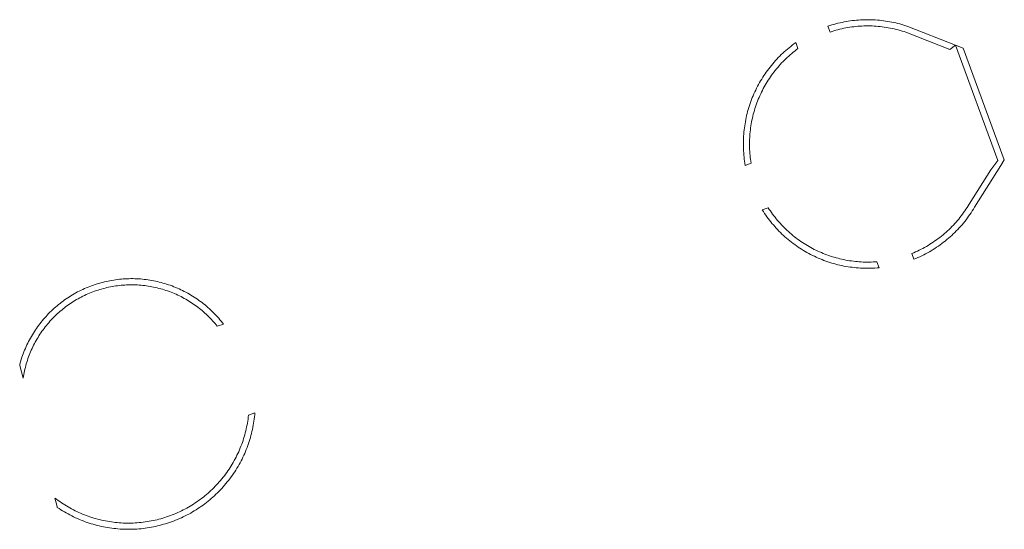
# Model space of a CAD drawing. Extents: x 212171 to 228808, y 571701 to 593093.
# Tile 62 of 97: x 223277 to 223357, y 584779 to 584820. Entities that reach past the tile are written whole.
import ezdxf

# ---------------------------------------------------------------- set-up
doc = ezdxf.new("R2010")
doc.units = 0
doc.layers.add('016 Alles planjaar 2023', color=72, linetype='Continuous', lineweight=20, true_color=0x1e90ff)

msp = doc.modelspace()

# ---------------------------------------------------------------- hatches: boundary and pattern name
at = {"layer": '016 Alles planjaar 2023', "true_color": 0x1e90ff}
h = msp.add_hatch(dxfattribs=at)
h.set_pattern_fill('DQ_CLEAR', color=72, style=0)
h.set_pattern_definition([])
h.paths.add_polyline_path([(223352.619, 584817.962), (223348.773, 584819.467), (223348.613, 584819.521), (223348.452, 584819.571), (223348.29, 584819.619), (223348.127, 584819.665), (223347.963, 584819.708), (223347.799, 584819.747), (223347.634, 584819.785), (223347.469, 584819.819), (223347.303, 584819.85), (223347.137, 584819.879), (223346.97, 584819.905), (223346.802, 584819.928), (223346.635, 584819.949), (223346.466, 584819.966), (223346.298, 584819.981), (223346.13, 584819.993), (223345.961, 584820.002), (223345.792, 584820.008), (223345.623, 584820.011), (223345.454, 584820.012), (223345.285, 584820.01), (223345.116, 584820.004), (223344.948, 584819.996), (223344.779, 584819.986), (223344.611, 584819.972), (223344.442, 584819.955), (223344.275, 584819.936), (223344.107, 584819.914), (223343.94, 584819.889), (223343.773, 584819.861), (223343.607, 584819.831), (223343.442, 584819.797), (223343.276, 584819.761), (223343.112, 584819.722), (223342.948, 584819.681), (223342.785, 584819.636), (223342.623, 584819.589), (223342.462, 584819.54), (223342.301, 584819.487), (223342.474, 584819.017), (223342.63, 584819.068), (223342.788, 584819.116), (223342.946, 584819.162), (223343.104, 584819.204), (223343.264, 584819.244), (223343.424, 584819.282), (223343.585, 584819.316), (223343.746, 584819.348), (223343.908, 584819.377), (223344.07, 584819.403), (223344.233, 584819.426), (223344.396, 584819.447), (223344.559, 584819.465), (223344.723, 584819.48), (223344.887, 584819.492), (223345.051, 584819.501), (223345.216, 584819.508), (223345.38, 584819.511), (223345.544, 584819.512), (223345.709, 584819.51), (223345.873, 584819.505), (223346.037, 584819.497), (223346.201, 584819.487), (223346.365, 584819.474), (223346.529, 584819.457), (223346.692, 584819.438), (223346.855, 584819.417), (223347.018, 584819.392), (223347.18, 584819.365), (223347.342, 584819.334), (223347.503, 584819.302), (223347.663, 584819.266), (223347.823, 584819.227), (223347.982, 584819.186), (223348.141, 584819.142), (223348.298, 584819.095), (223348.455, 584819.046), (223348.611, 584818.994), (223352.17, 584817.601), (223352.619, 584817.962)])
h = msp.add_hatch(dxfattribs=at)
h.set_pattern_fill('DQ_CLEAR', color=72, style=0)
h.set_pattern_definition([])
h.paths.add_polyline_path([(223339.69, 584818.158), (223339.553, 584818.059), (223339.418, 584817.958), (223339.284, 584817.854), (223339.152, 584817.748), (223339.022, 584817.64), (223338.894, 584817.53), (223338.768, 584817.418), (223338.643, 584817.304), (223338.521, 584817.187), (223338.4, 584817.069), (223338.281, 584816.948), (223338.165, 584816.826), (223338.051, 584816.701), (223337.938, 584816.575), (223337.828, 584816.447), (223337.72, 584816.317), (223337.614, 584816.185), (223337.511, 584816.051), (223337.41, 584815.916), (223337.311, 584815.779), (223337.214, 584815.64), (223337.119, 584815.5), (223337.028, 584815.358), (223336.938, 584815.215), (223336.851, 584815.07), (223336.766, 584814.923), (223336.684, 584814.776), (223336.604, 584814.627), (223336.527, 584814.476), (223336.452, 584814.325), (223336.38, 584814.172), (223336.311, 584814.018), (223336.244, 584813.862), (223336.179, 584813.706), (223336.118, 584813.549), (223336.059, 584813.39), (223336.002, 584813.231), (223335.949, 584813.071), (223335.898, 584812.909), (223335.849, 584812.747), (223335.804, 584812.585), (223335.761, 584812.421), (223335.721, 584812.257), (223335.684, 584812.092), (223335.649, 584811.927), (223335.618, 584811.76), (223335.589, 584811.594), (223335.563, 584811.427), (223335.539, 584811.259), (223335.519, 584811.092), (223335.501, 584810.924), (223335.487, 584810.755), (223335.475, 584810.587), (223335.465, 584810.418), (223335.459, 584810.249), (223335.456, 584810.08), (223335.455, 584809.911), (223335.457, 584809.742), (223335.462, 584809.573), (223335.47, 584809.404), (223335.481, 584809.235), (223335.495, 584809.067), (223335.511, 584808.898), (223335.53, 584808.731), (223335.552, 584808.563), (223335.577, 584808.396), (223335.605, 584808.229), (223336.082, 584808.405), (223336.057, 584808.563), (223336.035, 584808.721), (223336.016, 584808.879), (223335.999, 584809.038), (223335.985, 584809.197), (223335.974, 584809.356), (223335.965, 584809.516), (223335.959, 584809.675), (223335.956, 584809.835), (223335.955, 584809.994), (223335.957, 584810.154), (223335.961, 584810.313), (223335.969, 584810.473), (223335.979, 584810.632), (223335.991, 584810.791), (223336.006, 584810.95), (223336.024, 584811.109), (223336.045, 584811.267), (223336.068, 584811.425), (223336.094, 584811.583), (223336.122, 584811.74), (223336.153, 584811.896), (223336.187, 584812.052), (223336.223, 584812.208), (223336.262, 584812.362), (223336.304, 584812.517), (223336.348, 584812.67), (223336.394, 584812.823), (223336.443, 584812.974), (223336.495, 584813.126), (223336.549, 584813.276), (223336.606, 584813.425), (223336.665, 584813.573), (223336.727, 584813.72), (223336.791, 584813.867), (223336.857, 584814.012), (223336.926, 584814.156), (223336.998, 584814.298), (223337.071, 584814.44), (223337.147, 584814.58), (223337.226, 584814.719), (223337.306, 584814.857), (223337.389, 584814.993), (223337.475, 584815.128), (223337.562, 584815.262), (223337.652, 584815.394), (223337.744, 584815.524), (223337.838, 584815.653), (223337.934, 584815.781), (223338.032, 584815.906), (223338.133, 584816.031), (223338.235, 584816.153), (223338.34, 584816.274), (223338.446, 584816.392), (223338.555, 584816.51), (223338.665, 584816.625), (223338.777, 584816.738), (223338.892, 584816.85), (223339.008, 584816.959), (223339.126, 584817.067), (223339.245, 584817.173), (223339.367, 584817.276), (223339.49, 584817.378), (223339.615, 584817.477), (223339.741, 584817.575), (223339.869, 584817.67), (223339.69, 584818.158)])
h = msp.add_hatch(dxfattribs=at)
h.set_pattern_fill('DQ_CLEAR', color=72, style=0)
h.set_pattern_definition([])
h.paths.add_polyline_path([(223355.477, 584807.87), (223353.728, 584805.092), (223353.643, 584804.952), (223353.556, 584804.813), (223353.467, 584804.676), (223353.375, 584804.54), (223353.281, 584804.406), (223353.184, 584804.273), (223353.086, 584804.143), (223352.985, 584804.013), (223352.882, 584803.886), (223352.777, 584803.761), (223352.669, 584803.637), (223352.56, 584803.515), (223352.448, 584803.395), (223352.334, 584803.277), (223352.219, 584803.161), (223352.101, 584803.047), (223351.982, 584802.935), (223351.86, 584802.825), (223351.737, 584802.717), (223351.612, 584802.611), (223351.485, 584802.507), (223351.356, 584802.406), (223351.226, 584802.307), (223351.094, 584802.21), (223350.96, 584802.115), (223350.824, 584802.023), (223350.687, 584801.933), (223350.549, 584801.845), (223350.409, 584801.76), (223350.268, 584801.677), (223350.125, 584801.597), (223349.981, 584801.519), (223349.835, 584801.443), (223349.689, 584801.37), (223349.541, 584801.3), (223349.392, 584801.232), (223349.241, 584801.167), (223349.09, 584801.104), (223349.263, 584800.634), (223349.423, 584800.7), (223349.581, 584800.769), (223349.739, 584800.84), (223349.895, 584800.914), (223350.05, 584800.991), (223350.203, 584801.07), (223350.355, 584801.152), (223350.506, 584801.237), (223350.655, 584801.324), (223350.803, 584801.414), (223350.949, 584801.506), (223351.094, 584801.601), (223351.236, 584801.698), (223351.378, 584801.798), (223351.517, 584801.9), (223351.655, 584802.005), (223351.791, 584802.112), (223351.925, 584802.221), (223352.057, 584802.332), (223352.187, 584802.446), (223352.315, 584802.562), (223352.441, 584802.68), (223352.565, 584802.8), (223352.687, 584802.923), (223352.807, 584803.047), (223352.925, 584803.174), (223353.041, 584803.302), (223353.154, 584803.433), (223353.265, 584803.565), (223353.374, 584803.699), (223353.48, 584803.836), (223353.584, 584803.974), (223353.686, 584804.113), (223353.785, 584804.255), (223353.882, 584804.398), (223353.977, 584804.543), (223354.069, 584804.689), (223354.158, 584804.837), (223356.28, 584808.207), (223356.572, 584808.67), (223353.241, 584817.718), (223352.619, 584817.962), (223356.059, 584808.616), (223355.477, 584807.87)])
h = msp.add_hatch(dxfattribs=at)
h.set_pattern_fill('DQ_CLEAR', color=72, style=0)
h.set_pattern_definition([])
h.paths.add_polyline_path([(223346.444, 584799.95), (223346.266, 584800.437), (223346.108, 584800.426), (223345.949, 584800.417), (223345.791, 584800.411), (223345.632, 584800.408), (223345.473, 584800.407), (223345.314, 584800.409), (223345.156, 584800.413), (223344.997, 584800.42), (223344.839, 584800.43), (223344.68, 584800.443), (223344.522, 584800.458), (223344.365, 584800.475), (223344.207, 584800.496), (223344.05, 584800.519), (223343.893, 584800.544), (223343.737, 584800.572), (223343.581, 584800.603), (223343.426, 584800.636), (223343.272, 584800.672), (223343.118, 584800.711), (223342.964, 584800.752), (223342.811, 584800.795), (223342.66, 584800.841), (223342.508, 584800.89), (223342.358, 584800.941), (223342.209, 584800.994), (223342.06, 584801.05), (223341.913, 584801.109), (223341.766, 584801.17), (223341.621, 584801.233), (223341.476, 584801.299), (223341.333, 584801.367), (223341.191, 584801.438), (223341.049, 584801.511), (223340.91, 584801.586), (223340.771, 584801.664), (223340.634, 584801.743), (223340.498, 584801.826), (223340.364, 584801.91), (223340.231, 584801.997), (223340.099, 584802.085), (223339.969, 584802.176), (223339.84, 584802.269), (223339.713, 584802.365), (223339.588, 584802.462), (223339.464, 584802.561), (223339.342, 584802.663), (223339.222, 584802.766), (223339.103, 584802.872), (223338.986, 584802.979), (223338.871, 584803.089), (223338.758, 584803.2), (223338.647, 584803.313), (223338.537, 584803.428), (223338.429, 584803.545), (223338.324, 584803.663), (223338.22, 584803.783), (223338.119, 584803.905), (223338.019, 584804.029), (223337.922, 584804.154), (223337.826, 584804.281), (223337.733, 584804.41), (223337.642, 584804.54), (223337.553, 584804.671), (223337.466, 584804.804), (223336.985, 584804.628), (223337.075, 584804.486), (223337.168, 584804.346), (223337.263, 584804.207), (223337.361, 584804.07), (223337.461, 584803.934), (223337.563, 584803.8), (223337.667, 584803.668), (223337.773, 584803.538), (223337.882, 584803.409), (223337.993, 584803.282), (223338.106, 584803.157), (223338.221, 584803.034), (223338.337, 584802.913), (223338.456, 584802.794), (223338.577, 584802.677), (223338.7, 584802.562), (223338.825, 584802.449), (223338.952, 584802.338), (223339.08, 584802.23), (223339.211, 584802.123), (223339.343, 584802.019), (223339.477, 584801.917), (223339.612, 584801.817), (223339.749, 584801.719), (223339.888, 584801.624), (223340.028, 584801.531), (223340.17, 584801.441), (223340.314, 584801.352), (223340.458, 584801.267), (223340.605, 584801.183), (223340.752, 584801.103), (223340.901, 584801.024), (223341.051, 584800.948), (223341.203, 584800.875), (223341.356, 584800.804), (223341.509, 584800.736), (223341.664, 584800.67), (223341.821, 584800.607), (223341.978, 584800.547), (223342.136, 584800.489), (223342.295, 584800.434), (223342.455, 584800.381), (223342.615, 584800.332), (223342.777, 584800.285), (223342.939, 584800.24), (223343.103, 584800.198), (223343.266, 584800.16), (223343.431, 584800.123), (223343.596, 584800.09), (223343.761, 584800.059), (223343.927, 584800.032), (223344.094, 584800.006), (223344.26, 584799.984), (223344.428, 584799.965), (223344.595, 584799.948), (223344.763, 584799.934), (223344.931, 584799.923), (223345.099, 584799.915), (223345.267, 584799.909), (223345.435, 584799.907), (223345.604, 584799.907), (223345.772, 584799.91), (223345.94, 584799.916), (223346.108, 584799.924), (223346.276, 584799.936), (223346.444, 584799.95)])
h = msp.add_hatch(dxfattribs=at)
h.set_pattern_fill('DQ_CLEAR', color=72, style=0)
h.set_pattern_definition([])
h.paths.add_polyline_path([(223293.393, 584795.381), (223293.298, 584795.503), (223293.201, 584795.624), (223293.103, 584795.743), (223293.002, 584795.86), (223292.899, 584795.976), (223292.795, 584796.09), (223292.688, 584796.202), (223292.58, 584796.312), (223292.47, 584796.421), (223292.358, 584796.528), (223292.244, 584796.633), (223292.129, 584796.736), (223292.012, 584796.837), (223291.893, 584796.936), (223291.773, 584797.033), (223291.651, 584797.129), (223291.528, 584797.222), (223291.403, 584797.313), (223291.276, 584797.402), (223291.148, 584797.489), (223291.019, 584797.574), (223290.888, 584797.656), (223290.756, 584797.737), (223290.623, 584797.815), (223290.488, 584797.891), (223290.352, 584797.965), (223290.215, 584798.037), (223290.077, 584798.106), (223289.938, 584798.173), (223289.797, 584798.238), (223289.656, 584798.301), (223289.513, 584798.361), (223289.37, 584798.418), (223289.225, 584798.474), (223289.08, 584798.527), (223288.934, 584798.577), (223288.787, 584798.625), (223288.639, 584798.671), (223288.49, 584798.714), (223288.341, 584798.755), (223288.191, 584798.793), (223288.041, 584798.829), (223287.89, 584798.863), (223287.738, 584798.893), (223287.586, 584798.922), (223287.434, 584798.948), (223287.281, 584798.971), (223287.128, 584798.992), (223286.974, 584799.01), (223286.82, 584799.026), (223286.666, 584799.039), (223286.512, 584799.049), (223286.357, 584799.058), (223286.203, 584799.063), (223286.048, 584799.066), (223285.893, 584799.066), (223285.739, 584799.064), (223285.584, 584799.06), (223285.43, 584799.052), (223285.275, 584799.043), (223285.121, 584799.03), (223284.967, 584799.015), (223284.814, 584798.998), (223284.66, 584798.978), (223284.507, 584798.956), (223284.355, 584798.931), (223284.202, 584798.903), (223284.051, 584798.873), (223283.899, 584798.84), (223283.749, 584798.805), (223283.599, 584798.768), (223283.449, 584798.728), (223283.301, 584798.685), (223283.153, 584798.641), (223283.005, 584798.593), (223282.859, 584798.543), (223282.713, 584798.491), (223282.569, 584798.437), (223282.425, 584798.38), (223282.282, 584798.32), (223282.14, 584798.259), (223281.999, 584798.195), (223281.86, 584798.128), (223281.721, 584798.06), (223281.583, 584797.989), (223281.447, 584797.916), (223281.312, 584797.84), (223281.178, 584797.763), (223281.046, 584797.683), (223280.915, 584797.601), (223280.785, 584797.517), (223280.657, 584797.431), (223280.53, 584797.342), (223280.404, 584797.252), (223280.28, 584797.159), (223280.158, 584797.065), (223280.037, 584796.968), (223279.918, 584796.87), (223279.8, 584796.769), (223279.684, 584796.667), (223279.57, 584796.562), (223279.458, 584796.456), (223279.347, 584796.348), (223279.238, 584796.238), (223279.131, 584796.127), (223279.026, 584796.013), (223278.923, 584795.898), (223278.821, 584795.781), (223278.722, 584795.663), (223278.624, 584795.543), (223278.529, 584795.421), (223278.435, 584795.298), (223278.344, 584795.173), (223278.255, 584795.047), (223278.167, 584794.919), (223278.082, 584794.79), (223277.999, 584794.66), (223277.918, 584794.528), (223277.84, 584794.394), (223277.763, 584794.26), (223277.689, 584794.124), (223277.617, 584793.987), (223277.548, 584793.849), (223277.48, 584793.71), (223277.415, 584793.57), (223277.352, 584793.428), (223277.292, 584793.286), (223277.234, 584793.143), (223277.178, 584792.998), (223277.125, 584792.853), (223277.074, 584792.707), (223277.026, 584792.56), (223276.98, 584792.413), (223276.936, 584792.264), (223276.895, 584792.115), (223276.917, 584792.032), (223277.179, 584791.029), (223277.202, 584791.174), (223277.228, 584791.319), (223277.256, 584791.463), (223277.286, 584791.607), (223277.319, 584791.75), (223277.354, 584791.892), (223277.392, 584792.035), (223277.432, 584792.176), (223277.474, 584792.317), (223277.518, 584792.457), (223277.565, 584792.596), (223277.614, 584792.734), (223277.666, 584792.872), (223277.719, 584793.009), (223277.775, 584793.145), (223277.833, 584793.279), (223277.894, 584793.413), (223277.957, 584793.546), (223278.021, 584793.678), (223278.088, 584793.809), (223278.157, 584793.938), (223278.229, 584794.067), (223278.302, 584794.194), (223278.378, 584794.32), (223278.455, 584794.445), (223278.535, 584794.568), (223278.617, 584794.69), (223278.7, 584794.811), (223278.786, 584794.93), (223278.874, 584795.048), (223278.963, 584795.165), (223279.055, 584795.28), (223279.148, 584795.393), (223279.243, 584795.505), (223279.34, 584795.615), (223279.439, 584795.724), (223279.54, 584795.831), (223279.642, 584795.936), (223279.747, 584796.04), (223279.853, 584796.141), (223279.96, 584796.242), (223280.069, 584796.34), (223280.18, 584796.436), (223280.293, 584796.531), (223280.406, 584796.624), (223280.522, 584796.714), (223280.639, 584796.803), (223280.757, 584796.89), (223280.877, 584796.975), (223280.998, 584797.058), (223281.121, 584797.139), (223281.245, 584797.218), (223281.37, 584797.295), (223281.497, 584797.37), (223281.624, 584797.442), (223281.753, 584797.513), (223281.883, 584797.581), (223282.014, 584797.647), (223282.146, 584797.711), (223282.28, 584797.773), (223282.414, 584797.833), (223282.549, 584797.89), (223282.685, 584797.945), (223282.822, 584797.998), (223282.96, 584798.049), (223283.099, 584798.097), (223283.239, 584798.143), (223283.379, 584798.187), (223283.52, 584798.228), (223283.661, 584798.267), (223283.804, 584798.304), (223283.947, 584798.338), (223284.09, 584798.37), (223284.234, 584798.4), (223284.378, 584798.427), (223284.523, 584798.452), (223284.668, 584798.474), (223284.814, 584798.494), (223284.96, 584798.512), (223285.106, 584798.527), (223285.252, 584798.539), (223285.399, 584798.55), (223285.545, 584798.558), (223285.692, 584798.563), (223285.839, 584798.566), (223285.986, 584798.567), (223286.133, 584798.565), (223286.28, 584798.56), (223286.426, 584798.554), (223286.573, 584798.544), (223286.719, 584798.533), (223286.866, 584798.519), (223287.012, 584798.502), (223287.157, 584798.483), (223287.303, 584798.462), (223287.448, 584798.439), (223287.592, 584798.412), (223287.736, 584798.384), (223287.88, 584798.353), (223288.023, 584798.32), (223288.166, 584798.284), (223288.308, 584798.246), (223288.449, 584798.206), (223288.589, 584798.163), (223288.729, 584798.118), (223288.868, 584798.071), (223289.007, 584798.022), (223289.144, 584797.97), (223289.281, 584797.916), (223289.416, 584797.859), (223289.551, 584797.801), (223289.685, 584797.74), (223289.817, 584797.677), (223289.949, 584797.611), (223290.08, 584797.544), (223290.209, 584797.474), (223290.337, 584797.403), (223290.464, 584797.329), (223290.59, 584797.253), (223290.714, 584797.175), (223290.838, 584797.095), (223290.96, 584797.013), (223291.08, 584796.929), (223291.199, 584796.843), (223291.317, 584796.755), (223291.433, 584796.665), (223291.547, 584796.573), (223291.661, 584796.479), (223291.772, 584796.384), (223291.882, 584796.286), (223291.99, 584796.187), (223292.097, 584796.086), (223292.202, 584795.983), (223292.305, 584795.879), (223292.407, 584795.772), (223292.506, 584795.665), (223292.604, 584795.555), (223292.7, 584795.444), (223292.795, 584795.331), (223292.887, 584795.217), (223293.393, 584795.381)])
h = msp.add_hatch(dxfattribs=at)
h.set_pattern_fill('DQ_CLEAR', color=72, style=0)
h.set_pattern_definition([])
h.paths.add_polyline_path([(223295.932, 584788.215), (223295.412, 584788.03), (223295.394, 584787.869), (223295.372, 584787.709), (223295.349, 584787.549), (223295.322, 584787.389), (223295.293, 584787.23), (223295.262, 584787.071), (223295.227, 584786.913), (223295.19, 584786.755), (223295.151, 584786.598), (223295.109, 584786.442), (223295.064, 584786.286), (223295.017, 584786.132), (223294.967, 584785.978), (223294.914, 584785.824), (223294.86, 584785.672), (223294.802, 584785.521), (223294.742, 584785.371), (223294.68, 584785.221), (223294.615, 584785.073), (223294.548, 584784.926), (223294.478, 584784.78), (223294.406, 584784.635), (223294.331, 584784.491), (223294.254, 584784.349), (223294.175, 584784.208), (223294.093, 584784.068), (223294.009, 584783.929), (223293.923, 584783.792), (223293.835, 584783.657), (223293.744, 584783.523), (223293.651, 584783.39), (223293.556, 584783.259), (223293.459, 584783.13), (223293.36, 584783.002), (223293.258, 584782.876), (223293.155, 584782.752), (223293.049, 584782.629), (223292.941, 584782.508), (223292.832, 584782.389), (223292.72, 584782.272), (223292.607, 584782.156), (223292.491, 584782.043), (223292.374, 584781.931), (223292.255, 584781.821), (223292.134, 584781.714), (223292.012, 584781.608), (223291.887, 584781.505), (223291.761, 584781.403), (223291.633, 584781.304), (223291.504, 584781.206), (223291.373, 584781.111), (223291.241, 584781.018), (223291.106, 584780.928), (223290.971, 584780.839), (223290.834, 584780.753), (223290.696, 584780.669), (223290.556, 584780.587), (223290.415, 584780.508), (223290.272, 584780.431), (223290.129, 584780.356), (223289.984, 584780.284), (223289.838, 584780.214), (223289.691, 584780.147), (223289.542, 584780.082), (223289.393, 584780.02), (223289.243, 584779.96), (223289.091, 584779.902), (223288.939, 584779.847), (223288.786, 584779.795), (223288.632, 584779.745), (223288.477, 584779.697), (223288.322, 584779.653), (223288.166, 584779.611), (223288.009, 584779.571), (223287.851, 584779.534), (223287.693, 584779.5), (223287.534, 584779.468), (223287.375, 584779.439), (223287.215, 584779.412), (223287.055, 584779.388), (223286.895, 584779.367), (223286.734, 584779.349), (223286.573, 584779.333), (223286.411, 584779.32), (223286.25, 584779.309), (223286.088, 584779.302), (223285.926, 584779.296), (223285.765, 584779.294), (223285.603, 584779.294), (223285.441, 584779.297), (223285.279, 584779.303), (223285.118, 584779.311), (223284.956, 584779.322), (223284.795, 584779.336), (223284.634, 584779.352), (223284.473, 584779.371), (223284.313, 584779.392), (223284.153, 584779.417), (223283.993, 584779.444), (223283.834, 584779.473), (223283.675, 584779.505), (223283.517, 584779.54), (223283.36, 584779.578), (223283.203, 584779.618), (223283.047, 584779.66), (223282.891, 584779.706), (223282.737, 584779.753), (223282.583, 584779.804), (223282.43, 584779.857), (223282.278, 584779.912), (223282.127, 584779.97), (223281.976, 584780.03), (223281.827, 584780.093), (223281.679, 584780.159), (223281.532, 584780.226), (223281.386, 584780.297), (223281.242, 584780.369), (223281.098, 584780.444), (223280.956, 584780.522), (223280.815, 584780.601), (223280.676, 584780.684), (223280.538, 584780.768), (223280.401, 584780.855), (223280.266, 584780.943), (223280.132, 584781.035), (223280, 584781.128), (223279.869, 584781.223), (223279.74, 584781.321), (223279.89, 584780.74), (223279.936, 584780.563), (223280.077, 584780.469), (223280.22, 584780.377), (223280.365, 584780.288), (223280.511, 584780.201), (223280.658, 584780.116), (223280.806, 584780.034), (223280.956, 584779.954), (223281.108, 584779.877), (223281.26, 584779.802), (223281.414, 584779.73), (223281.569, 584779.661), (223281.725, 584779.594), (223281.882, 584779.529), (223282.04, 584779.467), (223282.199, 584779.408), (223282.36, 584779.352), (223282.521, 584779.298), (223282.683, 584779.247), (223282.845, 584779.198), (223283.009, 584779.152), (223283.173, 584779.109), (223283.338, 584779.069), (223283.504, 584779.031), (223283.67, 584778.996), (223283.837, 584778.964), (223284.004, 584778.935), (223284.172, 584778.908), (223284.34, 584778.884), (223284.508, 584778.863), (223284.677, 584778.845), (223284.846, 584778.829), (223285.016, 584778.817), (223285.185, 584778.807), (223285.355, 584778.8), (223285.525, 584778.795), (223285.695, 584778.794), (223285.864, 584778.795), (223286.034, 584778.799), (223286.204, 584778.806), (223286.373, 584778.816), (223286.543, 584778.829), (223286.712, 584778.844), (223286.881, 584778.862), (223287.049, 584778.883), (223287.217, 584778.907), (223287.385, 584778.933), (223287.553, 584778.963), (223287.719, 584778.995), (223287.886, 584779.03), (223288.051, 584779.067), (223288.216, 584779.107), (223288.38, 584779.15), (223288.544, 584779.196), (223288.707, 584779.244), (223288.869, 584779.296), (223289.03, 584779.349), (223289.19, 584779.406), (223289.349, 584779.465), (223289.508, 584779.527), (223289.665, 584779.591), (223289.821, 584779.658), (223289.976, 584779.727), (223290.13, 584779.799), (223290.282, 584779.874), (223290.434, 584779.951), (223290.584, 584780.03), (223290.732, 584780.112), (223290.88, 584780.197), (223291.026, 584780.284), (223291.17, 584780.373), (223291.313, 584780.465), (223291.454, 584780.559), (223291.594, 584780.655), (223291.732, 584780.754), (223291.869, 584780.855), (223292.004, 584780.958), (223292.137, 584781.063), (223292.269, 584781.171), (223292.398, 584781.281), (223292.526, 584781.393), (223292.652, 584781.507), (223292.776, 584781.623), (223292.898, 584781.741), (223293.018, 584781.861), (223293.136, 584781.983), (223293.252, 584782.107), (223293.366, 584782.233), (223293.478, 584782.36), (223293.588, 584782.49), (223293.696, 584782.621), (223293.801, 584782.754), (223293.904, 584782.889), (223294.005, 584783.026), (223294.104, 584783.164), (223294.2, 584783.304), (223294.294, 584783.445), (223294.386, 584783.588), (223294.475, 584783.733), (223294.562, 584783.879), (223294.647, 584784.026), (223294.729, 584784.175), (223294.809, 584784.325), (223294.886, 584784.476), (223294.96, 584784.628), (223295.032, 584784.782), (223295.102, 584784.937), (223295.169, 584785.093), (223295.233, 584785.25), (223295.295, 584785.409), (223295.354, 584785.568), (223295.411, 584785.728), (223295.464, 584785.889), (223295.516, 584786.051), (223295.564, 584786.214), (223295.61, 584786.377), (223295.653, 584786.542), (223295.693, 584786.707), (223295.731, 584786.872), (223295.766, 584787.039), (223295.798, 584787.205), (223295.827, 584787.373), (223295.854, 584787.54), (223295.877, 584787.708), (223295.898, 584787.877), (223295.917, 584788.046), (223295.932, 584788.215)])

# ---------------------------------------------------------------- linework, layer by layer
at = {"layer": '016 Alles planjaar 2023', "color": 14, "true_color": 0x004000}
for points in [[(223352.619, 584817.962), (223348.773, 584819.467), (223348.613, 584819.521), (223348.452, 584819.571), (223348.29, 584819.619), (223348.127, 584819.665), (223347.963, 584819.708), (223347.799, 584819.747), (223347.634, 584819.785), (223347.469, 584819.819), (223347.303, 584819.85), (223347.137, 584819.879), (223346.97, 584819.905), (223346.802, 584819.928), (223346.635, 584819.949), (223346.466, 584819.966), (223346.298, 584819.981), (223346.13, 584819.993), (223345.961, 584820.002), (223345.792, 584820.008), (223345.623, 584820.011), (223345.454, 584820.012), (223345.285, 584820.01), (223345.116, 584820.004), (223344.948, 584819.996), (223344.779, 584819.986), (223344.611, 584819.972), (223344.442, 584819.955), (223344.275, 584819.936), (223344.107, 584819.914), (223343.94, 584819.889), (223343.773, 584819.861), (223343.607, 584819.831), (223343.442, 584819.797), (223343.276, 584819.761), (223343.112, 584819.722), (223342.948, 584819.681), (223342.785, 584819.636), (223342.623, 584819.589), (223342.462, 584819.54), (223342.301, 584819.487), (223342.474, 584819.017), (223342.63, 584819.068), (223342.788, 584819.116), (223342.946, 584819.162), (223343.104, 584819.204), (223343.264, 584819.244), (223343.424, 584819.282), (223343.585, 584819.316), (223343.746, 584819.348), (223343.908, 584819.377), (223344.07, 584819.403), (223344.233, 584819.426), (223344.396, 584819.447), (223344.559, 584819.465), (223344.723, 584819.48), (223344.887, 584819.492), (223345.051, 584819.501), (223345.216, 584819.508), (223345.38, 584819.511), (223345.544, 584819.512), (223345.709, 584819.51), (223345.873, 584819.505), (223346.037, 584819.497), (223346.201, 584819.487), (223346.365, 584819.474), (223346.529, 584819.457), (223346.692, 584819.438), (223346.855, 584819.417), (223347.018, 584819.392), (223347.18, 584819.365), (223347.342, 584819.334), (223347.503, 584819.302), (223347.663, 584819.266), (223347.823, 584819.227), (223347.982, 584819.186), (223348.141, 584819.142), (223348.298, 584819.095), (223348.455, 584819.046), (223348.611, 584818.994), (223352.17, 584817.601), (223352.619, 584817.962)], [(223339.69, 584818.158), (223339.553, 584818.059), (223339.418, 584817.958), (223339.284, 584817.854), (223339.152, 584817.748), (223339.022, 584817.64), (223338.894, 584817.53), (223338.768, 584817.418), (223338.643, 584817.304), (223338.521, 584817.187), (223338.4, 584817.069), (223338.281, 584816.948), (223338.165, 584816.826), (223338.051, 584816.701), (223337.938, 584816.575), (223337.828, 584816.447), (223337.72, 584816.317), (223337.614, 584816.185), (223337.511, 584816.051), (223337.41, 584815.916), (223337.311, 584815.779), (223337.214, 584815.64), (223337.119, 584815.5), (223337.028, 584815.358), (223336.938, 584815.215), (223336.851, 584815.07), (223336.766, 584814.923), (223336.684, 584814.776), (223336.604, 584814.627), (223336.527, 584814.476), (223336.452, 584814.325), (223336.38, 584814.172), (223336.311, 584814.018), (223336.244, 584813.862), (223336.179, 584813.706), (223336.118, 584813.549), (223336.059, 584813.39), (223336.002, 584813.231), (223335.949, 584813.071), (223335.898, 584812.909), (223335.849, 584812.747), (223335.804, 584812.585), (223335.761, 584812.421), (223335.721, 584812.257), (223335.684, 584812.092), (223335.649, 584811.927), (223335.618, 584811.76), (223335.589, 584811.594), (223335.563, 584811.427), (223335.539, 584811.259), (223335.519, 584811.092), (223335.501, 584810.924), (223335.487, 584810.755), (223335.475, 584810.587), (223335.465, 584810.418), (223335.459, 584810.249), (223335.456, 584810.08), (223335.455, 584809.911), (223335.457, 584809.742), (223335.462, 584809.573), (223335.47, 584809.404), (223335.481, 584809.235), (223335.495, 584809.067), (223335.511, 584808.898), (223335.53, 584808.731), (223335.552, 584808.563), (223335.577, 584808.396), (223335.605, 584808.229), (223336.082, 584808.405), (223336.057, 584808.563), (223336.035, 584808.721), (223336.016, 584808.879), (223335.999, 584809.038), (223335.985, 584809.197), (223335.974, 584809.356), (223335.965, 584809.516), (223335.959, 584809.675), (223335.956, 584809.835), (223335.955, 584809.994), (223335.957, 584810.154), (223335.961, 584810.313), (223335.969, 584810.473), (223335.979, 584810.632), (223335.991, 584810.791), (223336.006, 584810.95), (223336.024, 584811.109), (223336.045, 584811.267), (223336.068, 584811.425), (223336.094, 584811.583), (223336.122, 584811.74), (223336.153, 584811.896), (223336.187, 584812.052), (223336.223, 584812.208), (223336.262, 584812.362), (223336.304, 584812.517), (223336.348, 584812.67), (223336.394, 584812.823), (223336.443, 584812.974), (223336.495, 584813.126), (223336.549, 584813.276), (223336.606, 584813.425), (223336.665, 584813.573), (223336.727, 584813.72), (223336.791, 584813.867), (223336.857, 584814.012), (223336.926, 584814.156), (223336.998, 584814.298), (223337.071, 584814.44), (223337.147, 584814.58), (223337.226, 584814.719), (223337.306, 584814.857), (223337.389, 584814.993), (223337.475, 584815.128), (223337.562, 584815.262), (223337.652, 584815.394), (223337.744, 584815.524), (223337.838, 584815.653), (223337.934, 584815.781), (223338.032, 584815.906), (223338.133, 584816.031), (223338.235, 584816.153), (223338.34, 584816.274), (223338.446, 584816.392), (223338.555, 584816.51), (223338.665, 584816.625), (223338.777, 584816.738), (223338.892, 584816.85), (223339.008, 584816.959), (223339.126, 584817.067), (223339.245, 584817.173), (223339.367, 584817.276), (223339.49, 584817.378), (223339.615, 584817.477), (223339.741, 584817.575), (223339.869, 584817.67), (223339.69, 584818.158)], [(223355.477, 584807.87), (223353.728, 584805.092), (223353.643, 584804.952), (223353.556, 584804.813), (223353.467, 584804.676), (223353.375, 584804.54), (223353.281, 584804.406), (223353.184, 584804.273), (223353.086, 584804.143), (223352.985, 584804.013), (223352.882, 584803.886), (223352.777, 584803.761), (223352.669, 584803.637), (223352.56, 584803.515), (223352.448, 584803.395), (223352.334, 584803.277), (223352.219, 584803.161), (223352.101, 584803.047), (223351.982, 584802.935), (223351.86, 584802.825), (223351.737, 584802.717), (223351.612, 584802.611), (223351.485, 584802.507), (223351.356, 584802.406), (223351.226, 584802.307), (223351.094, 584802.21), (223350.96, 584802.115), (223350.824, 584802.023), (223350.687, 584801.933), (223350.549, 584801.845), (223350.409, 584801.76), (223350.268, 584801.677), (223350.125, 584801.597), (223349.981, 584801.519), (223349.835, 584801.443), (223349.689, 584801.37), (223349.541, 584801.3), (223349.392, 584801.232), (223349.241, 584801.167), (223349.09, 584801.104), (223349.263, 584800.634), (223349.423, 584800.7), (223349.581, 584800.769), (223349.739, 584800.84), (223349.895, 584800.914), (223350.05, 584800.991), (223350.203, 584801.07), (223350.355, 584801.152), (223350.506, 584801.237), (223350.655, 584801.324), (223350.803, 584801.414), (223350.949, 584801.506), (223351.094, 584801.601), (223351.236, 584801.698), (223351.378, 584801.798), (223351.517, 584801.9), (223351.655, 584802.005), (223351.791, 584802.112), (223351.925, 584802.221), (223352.057, 584802.332), (223352.187, 584802.446), (223352.315, 584802.562), (223352.441, 584802.68), (223352.565, 584802.8), (223352.687, 584802.923), (223352.807, 584803.047), (223352.925, 584803.174), (223353.041, 584803.302), (223353.154, 584803.433), (223353.265, 584803.565), (223353.374, 584803.699), (223353.48, 584803.836), (223353.584, 584803.974), (223353.686, 584804.113), (223353.785, 584804.255), (223353.882, 584804.398), (223353.977, 584804.543), (223354.069, 584804.689), (223354.158, 584804.837), (223356.28, 584808.207), (223356.572, 584808.67), (223353.241, 584817.718), (223352.619, 584817.962), (223356.059, 584808.616), (223355.477, 584807.87)], [(223346.444, 584799.95), (223346.266, 584800.437), (223346.108, 584800.426), (223345.949, 584800.417), (223345.791, 584800.411), (223345.632, 584800.408), (223345.473, 584800.407), (223345.314, 584800.409), (223345.156, 584800.413), (223344.997, 584800.42), (223344.839, 584800.43), (223344.68, 584800.443), (223344.522, 584800.458), (223344.365, 584800.475), (223344.207, 584800.496), (223344.05, 584800.519), (223343.893, 584800.544), (223343.737, 584800.572), (223343.581, 584800.603), (223343.426, 584800.636), (223343.272, 584800.672), (223343.118, 584800.711), (223342.964, 584800.752), (223342.811, 584800.795), (223342.66, 584800.841), (223342.508, 584800.89), (223342.358, 584800.941), (223342.209, 584800.994), (223342.06, 584801.05), (223341.913, 584801.109), (223341.766, 584801.17), (223341.621, 584801.233), (223341.476, 584801.299), (223341.333, 584801.367), (223341.191, 584801.438), (223341.049, 584801.511), (223340.91, 584801.586), (223340.771, 584801.664), (223340.634, 584801.743), (223340.498, 584801.826), (223340.364, 584801.91), (223340.231, 584801.997), (223340.099, 584802.085), (223339.969, 584802.176), (223339.84, 584802.269), (223339.713, 584802.365), (223339.588, 584802.462), (223339.464, 584802.561), (223339.342, 584802.663), (223339.222, 584802.766), (223339.103, 584802.872), (223338.986, 584802.979), (223338.871, 584803.089), (223338.758, 584803.2), (223338.647, 584803.313), (223338.537, 584803.428), (223338.429, 584803.545), (223338.324, 584803.663), (223338.22, 584803.783), (223338.119, 584803.905), (223338.019, 584804.029), (223337.922, 584804.154), (223337.826, 584804.281), (223337.733, 584804.41), (223337.642, 584804.54), (223337.553, 584804.671), (223337.466, 584804.804), (223336.985, 584804.628), (223337.075, 584804.486), (223337.168, 584804.346), (223337.263, 584804.207), (223337.361, 584804.07), (223337.461, 584803.934), (223337.563, 584803.8), (223337.667, 584803.668), (223337.773, 584803.538), (223337.882, 584803.409), (223337.993, 584803.282), (223338.106, 584803.157), (223338.221, 584803.034), (223338.337, 584802.913), (223338.456, 584802.794), (223338.577, 584802.677), (223338.7, 584802.562), (223338.825, 584802.449), (223338.952, 584802.338), (223339.08, 584802.23), (223339.211, 584802.123), (223339.343, 584802.019), (223339.477, 584801.917), (223339.612, 584801.817), (223339.749, 584801.719), (223339.888, 584801.624), (223340.028, 584801.531), (223340.17, 584801.441), (223340.314, 584801.352), (223340.458, 584801.267), (223340.605, 584801.183), (223340.752, 584801.103), (223340.901, 584801.024), (223341.051, 584800.948), (223341.203, 584800.875), (223341.356, 584800.804), (223341.509, 584800.736), (223341.664, 584800.67), (223341.821, 584800.607), (223341.978, 584800.547), (223342.136, 584800.489), (223342.295, 584800.434), (223342.455, 584800.381), (223342.615, 584800.332), (223342.777, 584800.285), (223342.939, 584800.24), (223343.103, 584800.198), (223343.266, 584800.16), (223343.431, 584800.123), (223343.596, 584800.09), (223343.761, 584800.059), (223343.927, 584800.032), (223344.094, 584800.006), (223344.26, 584799.984), (223344.428, 584799.965), (223344.595, 584799.948), (223344.763, 584799.934), (223344.931, 584799.923), (223345.099, 584799.915), (223345.267, 584799.909), (223345.435, 584799.907), (223345.604, 584799.907), (223345.772, 584799.91), (223345.94, 584799.916), (223346.108, 584799.924), (223346.276, 584799.936), (223346.444, 584799.95)], [(223293.393, 584795.381), (223293.298, 584795.503), (223293.201, 584795.624), (223293.103, 584795.743), (223293.002, 584795.86), (223292.899, 584795.976), (223292.795, 584796.09), (223292.688, 584796.202), (223292.58, 584796.312), (223292.47, 584796.421), (223292.358, 584796.528), (223292.244, 584796.633), (223292.129, 584796.736), (223292.012, 584796.837), (223291.893, 584796.936), (223291.773, 584797.033), (223291.651, 584797.129), (223291.528, 584797.222), (223291.403, 584797.313), (223291.276, 584797.402), (223291.148, 584797.489), (223291.019, 584797.574), (223290.888, 584797.656), (223290.756, 584797.737), (223290.623, 584797.815), (223290.488, 584797.891), (223290.352, 584797.965), (223290.215, 584798.037), (223290.077, 584798.106), (223289.938, 584798.173), (223289.797, 584798.238), (223289.656, 584798.301), (223289.513, 584798.361), (223289.37, 584798.418), (223289.225, 584798.474), (223289.08, 584798.527), (223288.934, 584798.577), (223288.787, 584798.625), (223288.639, 584798.671), (223288.49, 584798.714), (223288.341, 584798.755), (223288.191, 584798.793), (223288.041, 584798.829), (223287.89, 584798.863), (223287.738, 584798.893), (223287.586, 584798.922), (223287.434, 584798.948), (223287.281, 584798.971), (223287.128, 584798.992), (223286.974, 584799.01), (223286.82, 584799.026), (223286.666, 584799.039), (223286.512, 584799.049), (223286.357, 584799.058), (223286.203, 584799.063), (223286.048, 584799.066), (223285.893, 584799.066), (223285.739, 584799.064), (223285.584, 584799.06), (223285.43, 584799.052), (223285.275, 584799.043), (223285.121, 584799.03), (223284.967, 584799.015), (223284.814, 584798.998), (223284.66, 584798.978), (223284.507, 584798.956), (223284.355, 584798.931), (223284.202, 584798.903), (223284.051, 584798.873), (223283.899, 584798.84), (223283.749, 584798.805), (223283.599, 584798.768), (223283.449, 584798.728), (223283.301, 584798.685), (223283.153, 584798.641), (223283.005, 584798.593), (223282.859, 584798.543), (223282.713, 584798.491), (223282.569, 584798.437), (223282.425, 584798.38), (223282.282, 584798.32), (223282.14, 584798.259), (223281.999, 584798.195), (223281.86, 584798.128), (223281.721, 584798.06), (223281.583, 584797.989), (223281.447, 584797.916), (223281.312, 584797.84), (223281.178, 584797.763), (223281.046, 584797.683), (223280.915, 584797.601), (223280.785, 584797.517), (223280.657, 584797.431), (223280.53, 584797.342), (223280.404, 584797.252), (223280.28, 584797.159), (223280.158, 584797.065), (223280.037, 584796.968), (223279.918, 584796.87), (223279.8, 584796.769), (223279.684, 584796.667), (223279.57, 584796.562), (223279.458, 584796.456), (223279.347, 584796.348), (223279.238, 584796.238), (223279.131, 584796.127), (223279.026, 584796.013), (223278.923, 584795.898), (223278.821, 584795.781), (223278.722, 584795.663), (223278.624, 584795.543), (223278.529, 584795.421), (223278.435, 584795.298), (223278.344, 584795.173), (223278.255, 584795.047), (223278.167, 584794.919), (223278.082, 584794.79), (223277.999, 584794.66), (223277.918, 584794.528), (223277.84, 584794.394), (223277.763, 584794.26), (223277.689, 584794.124), (223277.617, 584793.987), (223277.548, 584793.849), (223277.48, 584793.71), (223277.415, 584793.57), (223277.352, 584793.428), (223277.292, 584793.286), (223277.234, 584793.143), (223277.178, 584792.998), (223277.125, 584792.853), (223277.074, 584792.707), (223277.026, 584792.56), (223276.98, 584792.413), (223276.936, 584792.264), (223276.895, 584792.115), (223276.917, 584792.032), (223277.179, 584791.029), (223277.202, 584791.174), (223277.228, 584791.319), (223277.256, 584791.463), (223277.286, 584791.607), (223277.319, 584791.75), (223277.354, 584791.892), (223277.392, 584792.035), (223277.432, 584792.176), (223277.474, 584792.317), (223277.518, 584792.457), (223277.565, 584792.596), (223277.614, 584792.734), (223277.666, 584792.872), (223277.719, 584793.009), (223277.775, 584793.145), (223277.833, 584793.279), (223277.894, 584793.413), (223277.957, 584793.546), (223278.021, 584793.678), (223278.088, 584793.809), (223278.157, 584793.938), (223278.229, 584794.067), (223278.302, 584794.194), (223278.378, 584794.32), (223278.455, 584794.445), (223278.535, 584794.568), (223278.617, 584794.69), (223278.7, 584794.811), (223278.786, 584794.93), (223278.874, 584795.048), (223278.963, 584795.165), (223279.055, 584795.28), (223279.148, 584795.393), (223279.243, 584795.505), (223279.34, 584795.615), (223279.439, 584795.724), (223279.54, 584795.831), (223279.642, 584795.936), (223279.747, 584796.04), (223279.853, 584796.141), (223279.96, 584796.242), (223280.069, 584796.34), (223280.18, 584796.436), (223280.293, 584796.531), (223280.406, 584796.624), (223280.522, 584796.714), (223280.639, 584796.803), (223280.757, 584796.89), (223280.877, 584796.975), (223280.998, 584797.058), (223281.121, 584797.139), (223281.245, 584797.218), (223281.37, 584797.295), (223281.497, 584797.37), (223281.624, 584797.442), (223281.753, 584797.513), (223281.883, 584797.581), (223282.014, 584797.647), (223282.146, 584797.711), (223282.28, 584797.773), (223282.414, 584797.833), (223282.549, 584797.89), (223282.685, 584797.945), (223282.822, 584797.998), (223282.96, 584798.049), (223283.099, 584798.097), (223283.239, 584798.143), (223283.379, 584798.187), (223283.52, 584798.228), (223283.661, 584798.267), (223283.804, 584798.304), (223283.947, 584798.338), (223284.09, 584798.37), (223284.234, 584798.4), (223284.378, 584798.427), (223284.523, 584798.452), (223284.668, 584798.474), (223284.814, 584798.494), (223284.96, 584798.512), (223285.106, 584798.527), (223285.252, 584798.539), (223285.399, 584798.55), (223285.545, 584798.558), (223285.692, 584798.563), (223285.839, 584798.566), (223285.986, 584798.567), (223286.133, 584798.565), (223286.28, 584798.56), (223286.426, 584798.554), (223286.573, 584798.544), (223286.719, 584798.533), (223286.866, 584798.519), (223287.012, 584798.502), (223287.157, 584798.483), (223287.303, 584798.462), (223287.448, 584798.439), (223287.592, 584798.412), (223287.736, 584798.384), (223287.88, 584798.353), (223288.023, 584798.32), (223288.166, 584798.284), (223288.308, 584798.246), (223288.449, 584798.206), (223288.589, 584798.163), (223288.729, 584798.118), (223288.868, 584798.071), (223289.007, 584798.022), (223289.144, 584797.97), (223289.281, 584797.916), (223289.416, 584797.859), (223289.551, 584797.801), (223289.685, 584797.74), (223289.817, 584797.677), (223289.949, 584797.611), (223290.08, 584797.544), (223290.209, 584797.474), (223290.337, 584797.403), (223290.464, 584797.329), (223290.59, 584797.253), (223290.714, 584797.175), (223290.838, 584797.095), (223290.96, 584797.013), (223291.08, 584796.929), (223291.199, 584796.843), (223291.317, 584796.755), (223291.433, 584796.665), (223291.547, 584796.573), (223291.661, 584796.479), (223291.772, 584796.384), (223291.882, 584796.286), (223291.99, 584796.187), (223292.097, 584796.086), (223292.202, 584795.983), (223292.305, 584795.879), (223292.407, 584795.772), (223292.506, 584795.665), (223292.604, 584795.555), (223292.7, 584795.444), (223292.795, 584795.331), (223292.887, 584795.217), (223293.393, 584795.381)], [(223295.932, 584788.215), (223295.412, 584788.03), (223295.394, 584787.869), (223295.372, 584787.709), (223295.349, 584787.549), (223295.322, 584787.389), (223295.293, 584787.23), (223295.262, 584787.071), (223295.227, 584786.913), (223295.19, 584786.755), (223295.151, 584786.598), (223295.109, 584786.442), (223295.064, 584786.286), (223295.017, 584786.132), (223294.967, 584785.978), (223294.914, 584785.824), (223294.86, 584785.672), (223294.802, 584785.521), (223294.742, 584785.371), (223294.68, 584785.221), (223294.615, 584785.073), (223294.548, 584784.926), (223294.478, 584784.78), (223294.406, 584784.635), (223294.331, 584784.491), (223294.254, 584784.349), (223294.175, 584784.208), (223294.093, 584784.068), (223294.009, 584783.929), (223293.923, 584783.792), (223293.835, 584783.657), (223293.744, 584783.523), (223293.651, 584783.39), (223293.556, 584783.259), (223293.459, 584783.13), (223293.36, 584783.002), (223293.258, 584782.876), (223293.155, 584782.752), (223293.049, 584782.629), (223292.941, 584782.508), (223292.832, 584782.389), (223292.72, 584782.272), (223292.607, 584782.156), (223292.491, 584782.043), (223292.374, 584781.931), (223292.255, 584781.821), (223292.134, 584781.714), (223292.012, 584781.608), (223291.887, 584781.505), (223291.761, 584781.403), (223291.633, 584781.304), (223291.504, 584781.206), (223291.373, 584781.111), (223291.241, 584781.018), (223291.106, 584780.928), (223290.971, 584780.839), (223290.834, 584780.753), (223290.696, 584780.669), (223290.556, 584780.587), (223290.415, 584780.508), (223290.272, 584780.431), (223290.129, 584780.356), (223289.984, 584780.284), (223289.838, 584780.214), (223289.691, 584780.147), (223289.542, 584780.082), (223289.393, 584780.02), (223289.243, 584779.96), (223289.091, 584779.902), (223288.939, 584779.847), (223288.786, 584779.795), (223288.632, 584779.745), (223288.477, 584779.697), (223288.322, 584779.653), (223288.166, 584779.611), (223288.009, 584779.571), (223287.851, 584779.534), (223287.693, 584779.5), (223287.534, 584779.468), (223287.375, 584779.439), (223287.215, 584779.412), (223287.055, 584779.388), (223286.895, 584779.367), (223286.734, 584779.349), (223286.573, 584779.333), (223286.411, 584779.32), (223286.25, 584779.309), (223286.088, 584779.302), (223285.926, 584779.296), (223285.765, 584779.294), (223285.603, 584779.294), (223285.441, 584779.297), (223285.279, 584779.303), (223285.118, 584779.311), (223284.956, 584779.322), (223284.795, 584779.336), (223284.634, 584779.352), (223284.473, 584779.371), (223284.313, 584779.392), (223284.153, 584779.417), (223283.993, 584779.444), (223283.834, 584779.473), (223283.675, 584779.505), (223283.517, 584779.54), (223283.36, 584779.578), (223283.203, 584779.618), (223283.047, 584779.66), (223282.891, 584779.706), (223282.737, 584779.753), (223282.583, 584779.804), (223282.43, 584779.857), (223282.278, 584779.912), (223282.127, 584779.97), (223281.976, 584780.03), (223281.827, 584780.093), (223281.679, 584780.159), (223281.532, 584780.226), (223281.386, 584780.297), (223281.242, 584780.369), (223281.098, 584780.444), (223280.956, 584780.522), (223280.815, 584780.601), (223280.676, 584780.684), (223280.538, 584780.768), (223280.401, 584780.855), (223280.266, 584780.943), (223280.132, 584781.035), (223280, 584781.128), (223279.869, 584781.223), (223279.74, 584781.321), (223279.89, 584780.74), (223279.936, 584780.563), (223280.077, 584780.469), (223280.22, 584780.377), (223280.365, 584780.288), (223280.511, 584780.201), (223280.658, 584780.116), (223280.806, 584780.034), (223280.956, 584779.954), (223281.108, 584779.877), (223281.26, 584779.802), (223281.414, 584779.73), (223281.569, 584779.661), (223281.725, 584779.594), (223281.882, 584779.529), (223282.04, 584779.467), (223282.199, 584779.408), (223282.36, 584779.352), (223282.521, 584779.298), (223282.683, 584779.247), (223282.845, 584779.198), (223283.009, 584779.152), (223283.173, 584779.109), (223283.338, 584779.069), (223283.504, 584779.031), (223283.67, 584778.996), (223283.837, 584778.964), (223284.004, 584778.935), (223284.172, 584778.908), (223284.34, 584778.884), (223284.508, 584778.863), (223284.677, 584778.845), (223284.846, 584778.829), (223285.016, 584778.817), (223285.185, 584778.807), (223285.355, 584778.8), (223285.525, 584778.795), (223285.695, 584778.794), (223285.864, 584778.795), (223286.034, 584778.799), (223286.204, 584778.806), (223286.373, 584778.816), (223286.543, 584778.829), (223286.712, 584778.844), (223286.881, 584778.862), (223287.049, 584778.883), (223287.217, 584778.907), (223287.385, 584778.933), (223287.553, 584778.963), (223287.719, 584778.995), (223287.886, 584779.03), (223288.051, 584779.067), (223288.216, 584779.107), (223288.38, 584779.15), (223288.544, 584779.196), (223288.707, 584779.244), (223288.869, 584779.296), (223289.03, 584779.349), (223289.19, 584779.406), (223289.349, 584779.465), (223289.508, 584779.527), (223289.665, 584779.591), (223289.821, 584779.658), (223289.976, 584779.727), (223290.13, 584779.799), (223290.282, 584779.874), (223290.434, 584779.951), (223290.584, 584780.03), (223290.732, 584780.112), (223290.88, 584780.197), (223291.026, 584780.284), (223291.17, 584780.373), (223291.313, 584780.465), (223291.454, 584780.559), (223291.594, 584780.655), (223291.732, 584780.754), (223291.869, 584780.855), (223292.004, 584780.958), (223292.137, 584781.063), (223292.269, 584781.171), (223292.398, 584781.281), (223292.526, 584781.393), (223292.652, 584781.507), (223292.776, 584781.623), (223292.898, 584781.741), (223293.018, 584781.861), (223293.136, 584781.983), (223293.252, 584782.107), (223293.366, 584782.233), (223293.478, 584782.36), (223293.588, 584782.49), (223293.696, 584782.621), (223293.801, 584782.754), (223293.904, 584782.889), (223294.005, 584783.026), (223294.104, 584783.164), (223294.2, 584783.304), (223294.294, 584783.445), (223294.386, 584783.588), (223294.475, 584783.733), (223294.562, 584783.879), (223294.647, 584784.026), (223294.729, 584784.175), (223294.809, 584784.325), (223294.886, 584784.476), (223294.96, 584784.628), (223295.032, 584784.782), (223295.102, 584784.937), (223295.169, 584785.093), (223295.233, 584785.25), (223295.295, 584785.409), (223295.354, 584785.568), (223295.411, 584785.728), (223295.464, 584785.889), (223295.516, 584786.051), (223295.564, 584786.214), (223295.61, 584786.377), (223295.653, 584786.542), (223295.693, 584786.707), (223295.731, 584786.872), (223295.766, 584787.039), (223295.798, 584787.205), (223295.827, 584787.373), (223295.854, 584787.54), (223295.877, 584787.708), (223295.898, 584787.877), (223295.917, 584788.046), (223295.932, 584788.215)]]:
    msp.add_lwpolyline(points, close=True, dxfattribs=at)

doc.saveas('drawing.dxf')
